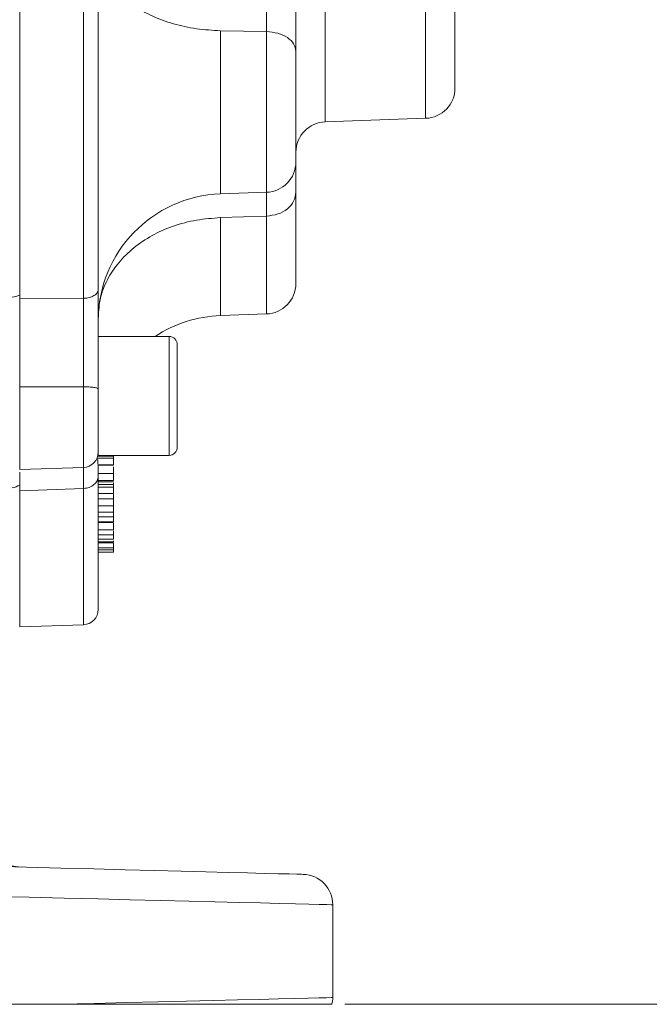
# Model space of a CAD drawing. Header units: inches. Extents: x 0.3 to 33.9, y 0.2 to 21.6.
# Tile 9 of 26: x 25.2 to 27.7, y 6 to 9.8. Entities that reach past the tile are written whole.
import ezdxf

# ---------------------------------------------------------------- set-up
doc = ezdxf.new("R2010")
doc.units = ezdxf.units.IN
doc.header["$MEASUREMENT"] = 0
doc.layers.add('SLD-0', color=7, linetype='Continuous', lineweight=15)
doc.styles.add('SLDTEXTSTYLE0', font='TXT', dxfattribs={"width": 0.75})
doc.dimstyles.new('SLDDIMSTYLE0', dxfattribs={"dimtxt": 0.25, "dimasz": 0.13, "dimexe": 0, "dimexo": 0.0625, "dimgap": 0.0625, "dimtad": 0, "dimtih": 1, "dimtoh": 1, "dimrnd": 1e-09, "dimzin": 12, "dimdsep": 46, "dimtxsty": 'SLDTEXTSTYLE0', "dimsah": 1, "dimcen": 0.09, "dimadec": 0, "dimazin": 3, "dimtfac": 1, "dimtofl": 0, "dimtmove": 0, "dimatfit": 3, "dimfxl": 1, "dimfrac": 2, "dimtolj": 1, "dimtzin": 12, "dimarcsym": 0})

# ---------------------------------------------------------------- blocks, each defined once
blk = doc.blocks.new('_D_10')
at = {"layer": 'SLD-0'}
for p, q in [((23.0055, 13.5316), (31.06, 13.5316)), ((30.935, 13.5316), (30.935, 10.1526)), ((30.3636, 9.7786), (30.3128, 9.7786)), ((30.3128, 9.7786), (30.3128, 9.3817)), ((31.5065, 9.7786), (31.5573, 9.7786)), ((31.5573, 9.7786), (31.5573, 9.3817)), ((30.3128, 9.3817), (30.3636, 9.3817)), ((31.5573, 9.3817), (31.5065, 9.3817)), ((30.935, 5.952), (30.935, 9.3309)), ((26.5026, 5.952), (31.06, 5.952))]:
    blk.add_line(p, q, dxfattribs=at)
for points in [[(30.935, 13.5316), (30.915, 13.4016), (30.955, 13.4016)], [(30.935, 5.952), (30.955, 6.082), (30.915, 6.082)]]:
    blk.add_solid(points, dxfattribs=at)
at = {"layer": 'SLD-0', "char_height": 0.25, "attachment_point": 1, "style": 'SLDTEXTSTYLE0'}
for s, insert in [('7.58', (30.5102, 10.1516, -1.544)), ('192.52', (30.4271, 9.704, -1.544))]:
    blk.add_mtext(s, dxfattribs=dict(at, insert=insert))
blk = doc.blocks.new('_D_11')
at = {"layer": 'SLD-0'}
for p, q in [((26.8722, 12.2056), (29.0624, 12.2056)), ((28.9374, 12.2056), (28.9374, 9.4897)), ((28.366, 9.1156), (28.3152, 9.1156)), ((28.3152, 9.1156), (28.3152, 8.7187)), ((29.5089, 9.1156), (29.5597, 9.1156)), ((29.5597, 9.1156), (29.5597, 8.7187)), ((28.3152, 8.7187), (28.366, 8.7187)), ((29.5597, 8.7187), (29.5089, 8.7187)), ((28.9374, 5.952), (28.9374, 8.668)), ((26.5026, 5.952), (29.0624, 5.952))]:
    blk.add_line(p, q, dxfattribs=at)
for points in [[(28.9374, 12.2056), (28.9174, 12.0756), (28.9574, 12.0756)], [(28.9374, 5.952), (28.9574, 6.082), (28.9174, 6.082)]]:
    blk.add_solid(points, dxfattribs=at)
at = {"layer": 'SLD-0', "char_height": 0.25, "attachment_point": 1, "style": 'SLDTEXTSTYLE0'}
for s, insert in [('6.25', (28.5126, 9.4887, -1.544)), ('158.84', (28.4294, 9.041, -1.544))]:
    blk.add_mtext(s, dxfattribs=dict(at, insert=insert))

msp = doc.modelspace()

# ---------------------------------------------------------------- linework, layer by layer
at = {"color": 7, "linetype": 'Continuous', "lineweight": 15}
for p, q in [((25.22, 12.1684), (25.22, 8.7348)), ((25.4721, 12.1658), (25.4721, 8.7374)), ((26.1942, 9.7897), (26.0126, 9.7929)), ((26.4259, 9.4337), (26.8222, 9.4476)), ((26.0126, 9.1492), (26.1942, 9.1556)), ((26.1942, 9.062), (26.0126, 9.0556)), ((25.4721, 8.7374), (25.22, 8.7348)), ((26.0126, 8.6693), (26.1942, 8.6756)), ((25.81, 8.5867), (25.53, 8.5867)), ((25.53, 8.1177), (25.53, 8.5867)), ((25.842, 8.1497), (25.842, 8.5547)), ((25.4721, 8.3882), (25.22, 8.3881)), ((25.22, 8.3881), (25.22, 8.0614)), ((25.53, 8.1177), (25.81, 8.1177)), ((25.59, 8.1149), (25.53, 8.1149)), ((25.59, 8.1067), (25.53, 8.1067)), ((25.59, 8.0803), (25.53, 8.0803)), ((25.22, 8.0614), (25.4721, 8.0702)), ((25.53, 8.079), (25.59, 8.079)), ((25.53, 8.0487), (25.53, 8.0363)), ((25.53, 8.0468), (25.59, 8.0468)), ((25.53, 8.0187), (25.59, 8.0187)), ((25.53, 8.0133), (25.59, 8.0133)), ((25.59, 8.0026), (25.53, 8.0026)), ((25.59, 8.0042), (25.59, 8.0095)), ((25.22, 8.0004), (25.22, 7.9782)), ((25.4721, 7.9871), (25.22, 7.9782)), ((25.22, 7.9782), (25.22, 7.4408)), ((25.59, 7.9926), (25.53, 7.9926)), ((25.59, 7.9672), (25.53, 7.9672)), ((25.53, 7.9668), (25.59, 7.9668)), ((25.59, 7.9458), (25.59, 7.9647)), ((25.53, 7.9458), (25.59, 7.9458)), ((25.53, 7.9183), (25.59, 7.9183)), ((25.53, 7.8931), (25.59, 7.8931)), ((25.59, 7.8931), (25.59, 7.9159)), ((25.53, 7.8757), (25.59, 7.8757)), ((25.59, 7.855), (25.53, 7.855)), ((25.59, 7.853), (25.53, 7.853)), ((25.53, 7.8242), (25.59, 7.8242)), ((25.53, 7.8042), (25.59, 7.8042)), ((25.59, 7.7871), (25.53, 7.7871)), ((25.53, 7.7767), (25.59, 7.7767)), ((25.53, 7.7732), (25.59, 7.7732)), ((25.59, 7.753), (25.53, 7.753)), ((25.59, 7.7447), (25.53, 7.7447)), ((25.59, 7.7358), (25.53, 7.7358)), ((25.22, 7.4408), (25.4721, 7.4496)), ((26.4555, 6.3447), (26.4555, 5.9785)), ((25.379, 5.952), (24.5079, 5.952))]:
    msp.add_line(p, q, dxfattribs=at)
at = {"color": 8, "linetype": 'Continuous', "lineweight": 15}
for p, q in [((26.4259, 11.358), (26.4259, 9.4337)), ((26.8222, 11.3491), (26.8222, 9.4476)), ((26.0126, 9.7929), (26.0126, 9.1492)), ((26.1942, 9.1556), (26.1942, 9.7897)), ((26.0126, 9.0556), (26.0126, 8.6693)), ((26.1942, 8.6756), (26.1942, 9.062)), ((25.81, 8.1177), (25.81, 8.5867)), ((25.4721, 8.3882), (25.4721, 8.0702)), ((25.4721, 7.9871), (25.4721, 7.4496))]:
    msp.add_line(p, q, dxfattribs=at)
at = {"color": 7, "linetype": 'Continuous', "lineweight": 15, "flags": 128}
for points in [[(24.5079, 6.5126), (24.6603, 6.5086), (24.8115, 6.5046), (24.9603, 6.5008), (25.1057, 6.4969), (25.2469, 6.4932), (25.3829, 6.4897), (25.5128, 6.4863), (25.6358, 6.4831), (25.7509, 6.48), (25.8575, 6.4773), (25.9549, 6.4747), (26.0424, 6.4724), (26.1194, 6.4704), (26.1855, 6.4687), (26.2402, 6.4672), (26.283, 6.4661), (26.3139, 6.4653), (26.3325, 6.4648), (26.3387, 6.4647)], [(26.4555, 6.3447), (26.4496, 6.3448), (26.4317, 6.3453), (26.4021, 6.346), (26.3609, 6.347), (26.3083, 6.3483), (26.2446, 6.3499), (26.1703, 6.3517), (26.0858, 6.3538), (25.9915, 6.3561), (25.8881, 6.3587), (25.7762, 6.3614), (25.6564, 6.3644), (25.5294, 6.3675), (25.396, 6.3708), (25.257, 6.3742), (25.1133, 6.3777), (24.9656, 6.3814), (24.8149, 6.3851), (24.662, 6.3888), (24.5079, 6.3926)], [(25.379, 5.952), (25.5143, 5.9553), (25.6432, 5.9585), (25.7648, 5.9615), (25.8785, 5.9643), (25.9836, 5.9669), (26.0794, 5.9692), (26.1654, 5.9714), (26.2409, 5.9732), (26.3057, 5.9748), (26.3592, 5.9761), (26.4011, 5.9772), (26.4313, 5.9779), (26.4495, 5.9783), (26.4555, 5.9785)]]:
    msp.add_lwpolyline(points, dxfattribs=at)
at = {"color": 7, "linetype": 'Continuous', "lineweight": 15}
for centre, radius, start, end in [((26.818, 9.5675), 0.12, 272, 0), ((26.43, 9.3138), 0.12, 92, 180), ((26.19, 9.2755), 0.12, 272, 0), ((26.03, 8.6495), 0.5, 92, 180), ((26.19, 8.7955), 0.12, 272, 0), ((25.1573, 8.928), 0.1893, 270.7383, 289.3569), ((26.03, 8.1696), 0.5, 92, 123.4647), ((25.81, 8.5547), 0.032, 0, 90), ((25.47, 8.1301), 0.06, 272, 0), ((25.81, 8.1497), 0.032, 270, 0), ((25.1564, 8.124), 0.139, 271.3786, 297.2488), ((25.47, 7.5095), 0.06, 272, 0), ((25.2355, 6.7436), 0.25, 180, 268.5), ((26.3355, 6.3447), 0.12, 0, 88.5), ((26.3355, 5.9785), 0.12, 347.2426, 0)]:
    msp.add_arc(centre, radius, start, end, dxfattribs=at)
for points, knots in [([(25.53, 12.1315), (25.53, 12.0518), (25.53, 11.8908), (25.53, 11.629), (25.53, 11.3514), (25.53, 11.0596), (25.53, 10.7579), (25.53, 10.4516), (25.53, 10.1453), (25.53, 9.8436), (25.53, 9.5518), (25.53, 9.2742), (25.53, 9.0124), (25.53, 8.8514), (25.53, 8.7716)], [0, 0, 0, 0, 0.079937, 0.161332, 0.244099, 0.328859, 0.414198, 0.5, 0.585797, 0.671136, 0.755901, 0.838663, 0.920061, 1, 1, 1, 1]), ([(26.938, 11.2419), (26.938, 11.2189), (26.938, 11.172), (26.938, 11.0756), (26.938, 10.9601), (26.938, 10.8274), (26.938, 10.6836), (26.938, 10.5351), (26.938, 10.3885), (26.938, 10.247), (26.938, 10.1109), (26.938, 9.9805), (26.938, 9.8597), (26.938, 9.7547), (26.938, 9.6704), (26.938, 9.6105), (26.938, 9.5741), (26.938, 9.5696), (26.938, 9.5675)], [0, 0, 0, 0, 0.059425, 0.12141, 0.185227, 0.25, 0.314773, 0.37859, 0.440575, 0.5, 0.559425, 0.62141, 0.685227, 0.75, 0.814773, 0.87859, 0.940575, 1, 1, 1, 1]), ([(26.1942, 9.7897), (26.1944, 9.827), (26.1946, 9.8898), (26.1947, 9.9958), (26.1946, 10.0921), (26.1943, 10.1573), (26.1942, 10.189)], [0, 0, 0, 0, 0.322184, 0.542345, 0.777641, 1, 1, 1, 1]), ([(26.31, 9.7116), (26.31, 9.7469), (26.31, 9.8176), (26.31, 9.9421), (26.31, 10.0738), (26.31, 10.1624), (26.31, 10.2067)], [0, 0, 0, 0, 0.249422, 0.498998, 0.749373, 1, 1, 1, 1]), ([(25.53, 10.117), (25.5318, 10.0963), (25.5354, 10.0548), (25.5638, 9.9948), (25.6081, 9.9393), (25.6682, 9.8903), (25.7415, 9.8496), (25.8254, 9.819), (25.9168, 9.7985), (25.9807, 9.7947), (26.0126, 9.7929)], [0, 0, 0, 0, 0.125, 0.25, 0.375, 0.5, 0.625, 0.75, 0.875, 1, 1, 1, 1]), ([(26.31, 9.7116), (26.3083, 9.7216), (26.3049, 9.7416), (26.2783, 9.7671), (26.2401, 9.7853), (26.2095, 9.7882), (26.1942, 9.7897)], [0, 0, 0, 0, 0.25, 0.5, 0.75, 1, 1, 1, 1]), ([(26.31, 9.2783), (26.31, 9.2776), (26.31, 9.2749), (26.31, 9.2966), (26.31, 9.3415), (26.31, 9.4056), (26.31, 9.4816), (26.31, 9.5643), (26.31, 9.6457), (26.31, 9.69), (26.31, 9.7116)], [0, 0, 0, 0, 0.050521, 0.188956, 0.327391, 0.459304, 0.591217, 0.729652, 0.868087, 1, 1, 1, 1]), ([(26.31, 9.2664), (26.31, 9.2549), (26.31, 9.2301), (26.31, 9.1817), (26.31, 9.1558)], [0, 0, 0, 0, 0.466144, 1, 1, 1, 1]), ([(26.31, 9.1558), (26.3083, 9.1438), (26.3049, 9.1197), (26.2783, 9.0891), (26.2401, 9.0673), (26.2095, 9.0638), (26.1942, 9.062)], [0, 0, 0, 0, 0.25, 0.5, 0.75, 1, 1, 1, 1]), ([(26.1942, 9.062), (26.1944, 9.0885), (26.1946, 9.1302), (26.1946, 9.1489), (26.1946, 9.1557)], [0, 0, 0, 0, 0.636947, 1, 1, 1, 1]), ([(26.31, 8.7955), (26.31, 8.7977), (26.31, 8.802), (26.31, 8.8363), (26.31, 8.8896), (26.31, 8.9621), (26.31, 9.0495), (26.31, 9.1206), (26.31, 9.1558)], [0, 0, 0, 0, 0.1727542, 0.344354, 0.5145129, 0.6797542, 0.8416516, 1, 1, 1, 1]), ([(25.53, 8.6642), (25.5318, 8.6893), (25.5354, 8.7394), (25.5638, 8.8118), (25.6081, 8.8788), (25.6682, 8.9379), (25.7415, 8.9871), (25.8254, 9.024), (25.9168, 9.0488), (25.9807, 9.0533), (26.0126, 9.0556)], [0, 0, 0, 0, 0.125, 0.25, 0.375, 0.5, 0.625, 0.75, 0.875, 1, 1, 1, 1]), ([(25.53, 8.7716), (25.5292, 8.7673), (25.5275, 8.7585), (25.5142, 8.7473), (25.4951, 8.7393), (25.4798, 8.7381), (25.4721, 8.7374)], [0, 0, 0, 0, 0.25, 0.500001, 0.75, 1, 1, 1, 1]), ([(25.53, 8.7716), (25.53, 8.7424), (25.53, 8.684), (25.53, 8.5857), (25.53, 8.4834), (25.53, 8.4148), (25.53, 8.3806)], [0, 0, 0, 0, 0.250005, 0.500038, 0.749999, 1, 1, 1, 1]), ([(25.22, 8.7348), (25.22, 8.707), (25.22, 8.6557), (25.22, 8.5711), (25.22, 8.4828), (25.22, 8.4212), (25.22, 8.3881)], [0, 0, 0, 0, 0.266835, 0.494114, 0.727989, 1, 1, 1, 1]), ([(25.4721, 8.7374), (25.4722, 8.7139), (25.4722, 8.6719), (25.4723, 8.609), (25.4723, 8.5554), (25.4723, 8.5101), (25.4722, 8.4657), (25.4722, 8.4266), (25.4722, 8.3996), (25.4721, 8.3882)], [0, 0, 0, 0, 0.227167, 0.405662, 0.543405, 0.681947, 0.778223, 0.906866, 1, 1, 1, 1]), ([(25.53, 8.3806), (25.5292, 8.3816), (25.5275, 8.3835), (25.5142, 8.386), (25.4951, 8.3878), (25.4798, 8.3881), (25.4721, 8.3882)], [0, 0, 0, 0, 0.25, 0.5, 0.75, 1, 1, 1, 1]), ([(25.53, 8.3806), (25.53, 8.3639), (25.53, 8.3301), (25.53, 8.2799), (25.53, 8.2336), (25.53, 8.1939), (25.53, 8.1621), (25.53, 8.1406), (25.53, 8.1301), (25.53, 8.1312), (25.53, 8.1315)], [0, 0, 0, 0, 0.132662, 0.26886, 0.405059, 0.53772, 0.670382, 0.80658, 0.942778, 1, 1, 1, 1]), ([(25.53, 8.0487), (25.53, 8.0506), (25.53, 8.0597), (25.5297, 8.0727), (25.5291, 8.0871), (25.5279, 8.1007), (25.5268, 8.1069), (25.5252, 8.1075), (25.5246, 8.1077)], [0, 0, 0, 0, 0.04898, 0.239855, 0.408157, 0.615562, 0.877955, 1, 1, 1, 1]), ([(25.59, 8.1148), (25.59, 8.114), (25.59, 8.1129), (25.59, 8.1095), (25.59, 8.1075), (25.59, 8.1067)], [0, 0, 0, 0, 0.557966, 0.836295, 1, 1, 1, 1]), ([(25.59, 8.0803), (25.59, 8.0813), (25.59, 8.0838), (25.59, 8.0898), (25.59, 8.0964), (25.59, 8.1024), (25.59, 8.1054), (25.59, 8.1067)], [0, 0, 0, 0, 0.156708, 0.401173, 0.666275, 0.851908, 1, 1, 1, 1]), ([(25.59, 8.0828), (25.59, 8.0841), (25.59, 8.0888), (25.59, 8.0945), (25.59, 8.0984), (25.59, 8.0991)], [0, 0, 0, 0, 0.242737, 0.869496, 1, 1, 1, 1]), ([(25.22, 8.0517), (25.22, 8.0443), (25.22, 8.0276), (25.22, 7.9958), (25.22, 7.9782)], [0, 0, 0, 0, 0.446201, 1, 1, 1, 1]), ([(25.59, 8.0468), (25.59, 8.0505), (25.59, 8.0584), (25.59, 8.0674), (25.59, 8.0722)], [0, 0, 0, 0, 0.4690918, 1, 1, 1, 1]), ([(25.59, 8.0187), (25.59, 8.0207), (25.59, 8.0247), (25.59, 8.0334), (25.59, 8.0418), (25.59, 8.0468)], [0, 0, 0, 0, 0.292399, 0.585088, 1, 1, 1, 1]), ([(25.53, 8.0363), (25.5292, 8.03), (25.5275, 8.0174), (25.5142, 8.0014), (25.4951, 7.9899), (25.4798, 7.988), (25.4721, 7.9871)], [0, 0, 0, 0, 0.25, 0.500001, 0.75, 1, 1, 1, 1]), ([(25.53, 8.0363), (25.53, 7.9841), (25.53, 7.8787), (25.53, 7.7505), (25.53, 7.645), (25.53, 7.5681), (25.53, 7.5187), (25.53, 7.5126), (25.53, 7.5095)], [0, 0, 0, 0, 0.159873, 0.322664, 0.488197, 0.657718, 0.828396, 1, 1, 1, 1]), ([(25.59, 8.0025), (25.59, 8.0024), (25.59, 8.002), (25.59, 7.9994), (25.59, 7.9957), (25.59, 7.9935), (25.59, 7.9926)], [0, 0, 0, 0, 0.045801, 0.583847, 0.845876, 1, 1, 1, 1]), ([(25.59, 7.9672), (25.59, 7.968), (25.59, 7.9701), (25.59, 7.9758), (25.59, 7.9821), (25.59, 7.9881), (25.59, 7.9913), (25.59, 7.9926)], [0, 0, 0, 0, 0.1567114, 0.4011732, 0.666275, 0.8519086, 1, 1, 1, 1]), ([(25.59, 7.9183), (25.59, 7.9188), (25.59, 7.9202), (25.59, 7.9251), (25.59, 7.9324), (25.59, 7.94), (25.59, 7.9444), (25.59, 7.9458)], [0, 0, 0, 0, 0.122482, 0.301752, 0.577689, 0.860686, 1, 1, 1, 1]), ([(25.59, 7.9183), (25.59, 7.918), (25.59, 7.9175), (25.59, 7.9181), (25.59, 7.9183)], [0, 0, 0, 0, 0.717899, 1, 1, 1, 1]), ([(25.59, 7.8757), (25.59, 7.8771), (25.59, 7.8809), (25.59, 7.8867), (25.59, 7.891), (25.59, 7.8931)], [0, 0, 0, 0, 0.21806, 0.607466, 1, 1, 1, 1]), ([(25.59, 7.8757), (25.59, 7.8747), (25.59, 7.8719), (25.59, 7.866), (25.59, 7.8605), (25.59, 7.8563), (25.59, 7.8554), (25.59, 7.855)], [0, 0, 0, 0, 0.116766, 0.316948, 0.68746, 0.870938, 1, 1, 1, 1]), ([(25.59, 7.8559), (25.59, 7.8555), (25.59, 7.8546), (25.59, 7.8546), (25.59, 7.8549), (25.59, 7.855)], [0, 0, 0, 0, 0.401746, 0.892034, 1, 1, 1, 1]), ([(25.59, 7.8242), (25.59, 7.8247), (25.59, 7.8259), (25.59, 7.8306), (25.59, 7.8387), (25.59, 7.8458), (25.59, 7.8499)], [0, 0, 0, 0, 0.131407, 0.309945, 0.602889, 1, 1, 1, 1]), ([(25.59, 7.8242), (25.59, 7.824), (25.59, 7.8237), (25.59, 7.8242), (25.59, 7.8242)], [0, 0, 0, 0, 0.93465, 1, 1, 1, 1]), ([(25.59, 7.8042), (25.59, 7.8045), (25.59, 7.8054), (25.59, 7.8096), (25.59, 7.8145), (25.59, 7.8185), (25.59, 7.8196)], [0, 0, 0, 0, 0.180554, 0.445098, 0.846023, 1, 1, 1, 1]), ([(25.59, 7.7871), (25.59, 7.7876), (25.59, 7.7887), (25.59, 7.7931), (25.59, 7.7986), (25.59, 7.8042), (25.59, 7.8075), (25.59, 7.809)], [0, 0, 0, 0, 0.156709, 0.401173, 0.666274, 0.851908, 1, 1, 1, 1]), ([(25.59, 7.7767), (25.59, 7.777), (25.59, 7.7773), (25.59, 7.7803), (25.59, 7.7805)], [0, 0, 0, 0, 0.927695, 1, 1, 1, 1]), ([(25.59, 7.753), (25.59, 7.7553), (25.59, 7.7588), (25.59, 7.7663), (25.59, 7.7706), (25.59, 7.773), (25.59, 7.7732)], [0, 0, 0, 0, 0.50378, 0.737382, 0.971833, 1, 1, 1, 1]), ([(25.59, 7.753), (25.59, 7.7522), (25.59, 7.7508), (25.59, 7.7478), (25.59, 7.7458), (25.59, 7.7447)], [0, 0, 0, 0, 0.40967, 0.692671, 1, 1, 1, 1]), ([(25.59, 7.7358), (25.59, 7.7359), (25.59, 7.7361), (25.59, 7.7379), (25.59, 7.7403), (25.59, 7.7429), (25.59, 7.7442), (25.59, 7.7447)], [0, 0, 0, 0, 0.1422177, 0.3702965, 0.7054724, 0.8758491, 1, 1, 1, 1]), ([(26.4526, 5.952), (26.4498, 5.952), (26.4445, 5.952), (26.4023, 5.952), (26.3384, 5.952), (26.2504, 5.952), (26.1392, 5.952), (26.0068, 5.952), (25.8393, 5.952), (25.633, 5.952), (25.4637, 5.952), (25.379, 5.952)], [0, 0, 0, 0, 0.110362, 0.213754, 0.317476, 0.420866, 0.524226, 0.627917, 0.731274, 0.865638, 1, 1, 1, 1])]:
    msp.add_open_spline(points, degree=3, knots=knots, dxfattribs=at)
at = {"color": 8, "linetype": 'Continuous', "lineweight": 15}
msp.add_open_spline([(25.4723, 8.0707), (25.4723, 8.0702), (25.4723, 8.068), (25.4723, 8.0593), (25.4723, 8.0443), (25.4722, 8.0268), (25.4722, 8.0084), (25.4722, 7.9934), (25.4721, 7.9871)], degree=3, knots=[0, 0, 0, 0, 0.061802, 0.279237, 0.497934, 0.649912, 0.852983, 1, 1, 1, 1], dxfattribs=at)

# ---------------------------------------------------------------- dimensions: what is measured, and where the dimension line sits
at = {"layer": 'SLD-0'}
for base, p2, picture, middle in [((30.935, 13.5316), (22.9555, 13.5316), '_D_10', (30.935, 9.7418)), ((28.9374, 12.2056), (26.8222, 12.2056), '_D_11', (28.9374, 9.0788))]:
    dim = msp.add_linear_dim(base=base, p1=(26.4526, 5.952), p2=p2, angle=90, dimstyle='SLDDIMSTYLE0', dxfattribs=at)
    dim.commit()
    dim.dimension.update_dxf_attribs({"geometry": picture, "text_midpoint": middle, "dimtype": 160})

doc.saveas('drawing.dxf')
